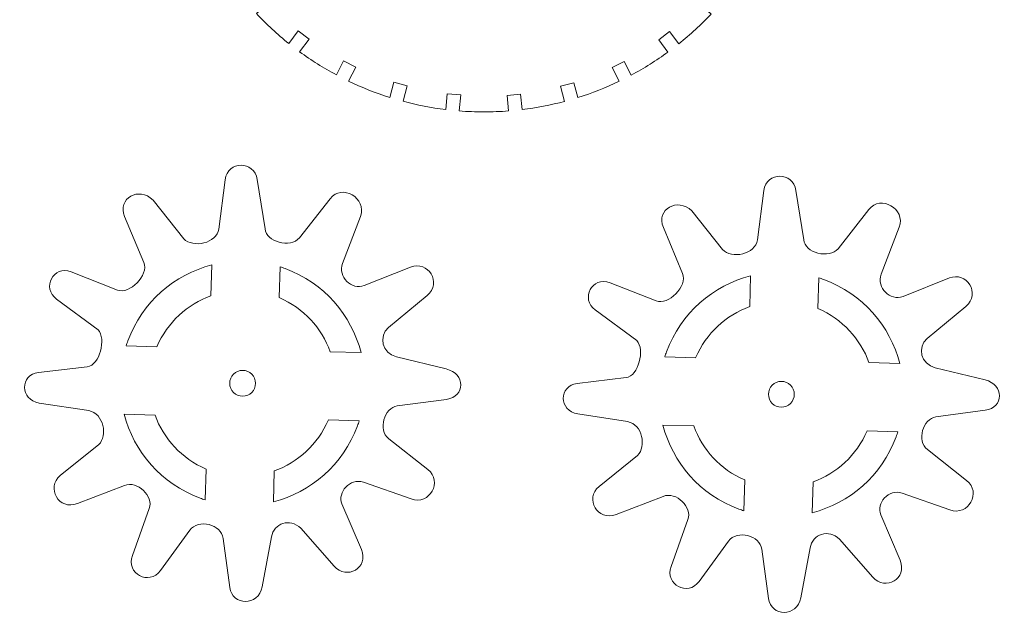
# Model space of a CAD drawing. Header units: centimetres. Extents: x -22.6 to 22.5, y -21.3 to 21.3.
# Tile 13 of 41: x -22.6 to -14.9, y 4 to 8.6. Entities that reach past the tile are written whole.
import ezdxf

# ---------------------------------------------------------------- set-up
doc = ezdxf.new("R2010")
doc.units = ezdxf.units.CM
doc.header["$MEASUREMENT"] = 0
doc.layers.add('layer 1', color=7, linetype='Continuous')

msp = doc.modelspace()

# ---------------------------------------------------------------- linework, layer by layer
at = {"layer": 'layer 1', "color": 250, "lineweight": 9}
for points, knots in [([(-18.96381, 12.71424), (-18.90024, 12.71424), (-18.83723, 12.71181), (-18.77491, 12.70695), (-18.77491, 12.70695), (-18.77491, 12.70695), (-18.78626, 12.58729), (-18.78626, 12.58729), (-18.78626, 12.58729), (-18.78626, 12.58729), (-18.68132, 12.57736), (-18.68132, 12.57736), (-18.68132, 12.57736), (-18.68132, 12.57736), (-18.67003, 12.69645), (-18.67003, 12.69645), (-18.67003, 12.69645), (-18.55764, 12.68284), (-18.44764, 12.66153), (-18.34055, 12.63304), (-18.34055, 12.63304), (-18.34055, 12.63304), (-18.37156, 12.51606), (-18.37156, 12.51606), (-18.37156, 12.51606), (-18.37156, 12.51606), (-18.26967, 12.48906), (-18.26967, 12.48906), (-18.26967, 12.48906), (-18.26967, 12.48906), (-18.23929, 12.60369), (-18.23929, 12.60369), (-18.23929, 12.60369), (-18.1291, 12.56915), (-18.02234, 12.52692), (-17.91959, 12.47765), (-17.91959, 12.47765), (-17.91959, 12.47765), (-17.97397, 12.37151), (-17.97397, 12.37151), (-17.97397, 12.37151), (-17.97397, 12.37151), (-17.88017, 12.32345), (-17.88017, 12.32345), (-17.88017, 12.32345), (-17.88017, 12.32345), (-17.82557, 12.42998), (-17.82557, 12.42998), (-17.82557, 12.42998), (-17.72643, 12.37702), (-17.63146, 12.31732), (-17.54116, 12.25156), (-17.54116, 12.25156), (-17.54116, 12.25156), (-17.6132, 12.15552), (-17.6132, 12.15552), (-17.6132, 12.15552), (-17.6132, 12.15552), (-17.52887, 12.09228), (-17.52887, 12.09228), (-17.52887, 12.09228), (-17.52887, 12.09228), (-17.45728, 12.18772), (-17.45728, 12.18772), (-17.45728, 12.18772), (-17.36846, 12.11696), (-17.28477, 12.04005), (-17.20679, 11.95768), (-17.20679, 11.95768), (-17.20679, 11.95768), (-17.2951, 11.87873), (-17.2951, 11.87873), (-17.2951, 11.87873), (-17.2951, 11.87873), (-17.22485, 11.80016), (-17.22485, 11.80016), (-17.22485, 11.80016), (-17.22485, 11.80016), (-17.13599, 11.8796), (-17.13599, 11.8796), (-17.13599, 11.8796), (-17.06162, 11.79392), (-16.99318, 11.70296), (-16.93129, 11.60735), (-16.93129, 11.60735), (-16.93129, 11.60735), (-17.03375, 11.54373), (-17.03375, 11.54373), (-17.03375, 11.54373), (-17.03375, 11.54373), (-16.97816, 11.45419), (-16.97816, 11.45419), (-16.97816, 11.45419), (-16.97816, 11.45419), (-16.87595, 11.51764), (-16.87595, 11.51764), (-16.87595, 11.51764), (-16.81888, 11.42044), (-16.76841, 11.31891), (-16.72515, 11.21365), (-16.72515, 11.21365), (-16.72515, 11.21365), (-16.83658, 11.16978), (-16.83658, 11.16978), (-16.83658, 11.16978), (-16.83658, 11.16978), (-16.79797, 11.0717), (-16.79797, 11.0717), (-16.79797, 11.0717), (-16.79797, 11.0717), (-16.68724, 11.1153), (-16.68724, 11.1153), (-16.68724, 11.1153), (-16.64945, 11.01051), (-16.61869, 10.90234), (-16.59553, 10.79139), (-16.59553, 10.79139), (-16.59553, 10.79139), (-16.7137, 10.7703), (-16.7137, 10.7703), (-16.7137, 10.7703), (-16.7137, 10.7703), (-16.69518, 10.66653), (-16.69518, 10.66653), (-16.69518, 10.66653), (-16.69518, 10.66653), (-16.57627, 10.68776), (-16.57627, 10.68776), (-16.57627, 10.68776), (-16.55793, 10.57548), (-16.54731, 10.46057), (-16.54499, 10.34365), (-16.54499, 10.34365), (-16.54499, 10.34365), (-16.66568, 10.34346), (-16.66568, 10.34346), (-16.66568, 10.34346), (-16.66568, 10.34346), (-16.66552, 10.23806), (-16.66552, 10.23806), (-16.66552, 10.23806), (-16.66552, 10.23806), (-16.54523, 10.23825), (-16.54523, 10.23825), (-16.54523, 10.23825), (-16.54787, 10.12399), (-16.55843, 10.01169), (-16.57638, 9.90189), (-16.57638, 9.90189), (-16.57638, 9.90189), (-16.69462, 9.923), (-16.69462, 9.923), (-16.69462, 9.923), (-16.69462, 9.923), (-16.71314, 9.81923), (-16.71314, 9.81923), (-16.71314, 9.81923), (-16.71314, 9.81923), (-16.59565, 9.79826), (-16.59565, 9.79826), (-16.59565, 9.79826), (-16.61881, 9.68736), (-16.64957, 9.57924), (-16.68736, 9.47449), (-16.68736, 9.47449), (-16.68736, 9.47449), (-16.79741, 9.51783), (-16.79741, 9.51783), (-16.79741, 9.51783), (-16.79741, 9.51783), (-16.83602, 9.41975), (-16.83602, 9.41975), (-16.83602, 9.41975), (-16.83602, 9.41975), (-16.72529, 9.37615), (-16.72529, 9.37615), (-16.72529, 9.37615), (-16.76854, 9.27094), (-16.81899, 9.16945), (-16.87603, 9.07229), (-16.87603, 9.07229), (-16.87603, 9.07229), (-16.9776, 9.13534), (-16.9776, 9.13534), (-16.9776, 9.13534), (-16.9776, 9.13534), (-17.0332, 9.04579), (-17.0332, 9.04579), (-17.0332, 9.04579), (-17.0332, 9.04579), (-16.93136, 8.98257), (-16.93136, 8.98257), (-16.93136, 8.98257), (-16.9932, 8.88699), (-17.06162, 8.79605), (-17.13595, 8.7104), (-17.13595, 8.7104), (-17.13595, 8.7104), (-17.22429, 8.78937), (-17.22429, 8.78937), (-17.22429, 8.78937), (-17.22429, 8.78937), (-17.29454, 8.71079), (-17.29454, 8.71079), (-17.29454, 8.71079), (-17.29454, 8.71079), (-17.20675, 8.63231), (-17.20675, 8.63231), (-17.20675, 8.63231), (-17.2847, 8.54997), (-17.36834, 8.47308), (-17.45711, 8.40233), (-17.45711, 8.40233), (-17.45711, 8.40233), (-17.52832, 8.49725), (-17.52832, 8.49725), (-17.52832, 8.49725), (-17.52832, 8.49725), (-17.61264, 8.43401), (-17.61264, 8.43401), (-17.61264, 8.43401), (-17.61264, 8.43401), (-17.54096, 8.33846), (-17.54096, 8.33846), (-17.54096, 8.33846), (-17.63122, 8.27271), (-17.72617, 8.21299), (-17.82526, 8.16003), (-17.82526, 8.16003), (-17.82526, 8.16003), (-17.87961, 8.26608), (-17.87961, 8.26608), (-17.87961, 8.26608), (-17.87961, 8.26608), (-17.97341, 8.21802), (-17.97341, 8.21802), (-17.97341, 8.21802), (-17.97341, 8.21802), (-17.91928, 8.11237), (-17.91928, 8.11237), (-17.91928, 8.11237), (-18.02198, 8.0631), (-18.1287, 8.02083), (-18.23884, 7.98628), (-18.23884, 7.98628), (-18.23884, 7.98628), (-18.26911, 8.10047), (-18.26911, 8.10047), (-18.26911, 8.10047), (-18.26911, 8.10047), (-18.371, 8.07347), (-18.371, 8.07347), (-18.371, 8.07347), (-18.371, 8.07347), (-18.34012, 7.95696), (-18.34012, 7.95696), (-18.34012, 7.95696), (-18.44719, 7.92848), (-18.55715, 7.9071), (-18.66951, 7.89347), (-18.66951, 7.89347), (-18.66951, 7.89347), (-18.68076, 8.01217), (-18.68076, 8.01217), (-18.68076, 8.01217), (-18.68076, 8.01217), (-18.7857, 8.00224), (-18.7857, 8.00224), (-18.7857, 8.00224), (-18.7857, 8.00224), (-18.77441, 7.88303), (-18.77441, 7.88303), (-18.77441, 7.88303), (-18.8369, 7.87816), (-18.90006, 7.87565), (-18.96381, 7.87565), (-18.96381, 7.87565), (-19.02824, 7.87565), (-19.09206, 7.87819), (-19.15521, 7.88316), (-19.15521, 7.88316), (-19.15521, 7.88316), (-19.14353, 8.00645), (-19.14353, 8.00645), (-19.14353, 8.00645), (-19.14353, 8.00645), (-19.24847, 8.01639), (-19.24847, 8.01639), (-19.24847, 8.01639), (-19.24847, 8.01639), (-19.26009, 7.89372), (-19.26009, 7.89372), (-19.26009, 7.89372), (-19.37264, 7.90751), (-19.4828, 7.92899), (-19.59004, 7.95767), (-19.59004, 7.95767), (-19.59004, 7.95767), (-19.55823, 8.07769), (-19.55823, 8.07769), (-19.55823, 8.07769), (-19.55823, 8.07769), (-19.66012, 8.10469), (-19.66012, 8.10469), (-19.66012, 8.10469), (-19.66012, 8.10469), (-19.69129, 7.98704), (-19.69129, 7.98704), (-19.69129, 7.98704), (-19.80163, 8.02177), (-19.90858, 8.06414), (-20.01145, 8.11365), (-20.01145, 8.11365), (-20.01145, 8.11365), (-19.95582, 8.22223), (-19.95582, 8.22223), (-19.95582, 8.22223), (-19.95582, 8.22223), (-20.04962, 8.2703), (-20.04962, 8.2703), (-20.04962, 8.2703), (-20.04962, 8.2703), (-20.10536, 8.16152), (-20.10536, 8.16152), (-20.10536, 8.16152), (-20.20451, 8.2147), (-20.29953, 8.27461), (-20.38981, 8.3406), (-20.38981, 8.3406), (-20.38981, 8.3406), (-20.31659, 8.43822), (-20.31659, 8.43822), (-20.31659, 8.43822), (-20.31659, 8.43822), (-20.40092, 8.50147), (-20.40092, 8.50147), (-20.40092, 8.50147), (-20.40092, 8.50147), (-20.47356, 8.40462), (-20.47356, 8.40462), (-20.47356, 8.40462), (-20.56231, 8.4756), (-20.646, 8.55267), (-20.72389, 8.63526), (-20.72389, 8.63526), (-20.72389, 8.63526), (-20.63469, 8.71501), (-20.63469, 8.71501), (-20.63469, 8.71501), (-20.63469, 8.71501), (-20.70494, 8.79359), (-20.70494, 8.79359), (-20.70494, 8.79359), (-20.70494, 8.79359), (-20.79461, 8.71343), (-20.79461, 8.71343), (-20.79461, 8.71343), (-20.86884, 8.79928), (-20.93712, 8.89042), (-20.99883, 8.9862), (-20.99883, 8.9862), (-20.99883, 8.9862), (-20.89604, 9.05001), (-20.89604, 9.05001), (-20.89604, 9.05001), (-20.89604, 9.05001), (-20.95163, 9.13956), (-20.95163, 9.13956), (-20.95163, 9.13956), (-20.95163, 9.13956), (-21.05391, 9.07607), (-21.05391, 9.07607), (-21.05391, 9.07607), (-21.11076, 9.17337), (-21.161, 9.27499), (-21.20405, 9.38033), (-21.20405, 9.38033), (-21.20405, 9.38033), (-21.09321, 9.42397), (-21.09321, 9.42397), (-21.09321, 9.42397), (-21.09321, 9.42397), (-21.13182, 9.52204), (-21.13182, 9.52204), (-21.13182, 9.52204), (-21.13182, 9.52204), (-21.24181, 9.47874), (-21.24181, 9.47874), (-21.24181, 9.47874), (-21.27935, 9.58354), (-21.30998, 9.69166), (-21.33291, 9.80259), (-21.33291, 9.80259), (-21.33291, 9.80259), (-21.21609, 9.82345), (-21.21609, 9.82345), (-21.21609, 9.82345), (-21.21609, 9.82345), (-21.23461, 9.92721), (-21.23461, 9.92721), (-21.23461, 9.92721), (-21.23461, 9.92721), (-21.35188, 9.90628), (-21.35188, 9.90628), (-21.35188, 9.90628), (-21.36961, 10.01604), (-21.37998, 10.12828), (-21.38244, 10.24246), (-21.38244, 10.24246), (-21.38244, 10.24246), (-21.26371, 10.24228), (-21.26371, 10.24228), (-21.26371, 10.24228), (-21.26371, 10.24228), (-21.26355, 10.34768), (-21.26355, 10.34768), (-21.26355, 10.34768), (-21.26355, 10.34768), (-21.38244, 10.34786), (-21.38244, 10.34786), (-21.38244, 10.34786), (-21.37993, 10.46467), (-21.36906, 10.57939), (-21.35056, 10.69155), (-21.35056, 10.69155), (-21.35056, 10.69155), (-21.23405, 10.67075), (-21.23405, 10.67075), (-21.23405, 10.67075), (-21.23405, 10.67075), (-21.21553, 10.77452), (-21.21553, 10.77452), (-21.21553, 10.77452), (-21.21553, 10.77452), (-21.3312, 10.79516), (-21.3312, 10.79516), (-21.3312, 10.79516), (-21.30792, 10.90588), (-21.27709, 11.01385), (-21.23924, 11.11844), (-21.23924, 11.11844), (-21.23924, 11.11844), (-21.13126, 11.07592), (-21.13126, 11.07592), (-21.13126, 11.07592), (-21.13126, 11.07592), (-21.09265, 11.17399), (-21.09265, 11.17399), (-21.09265, 11.17399), (-21.09265, 11.17399), (-21.20114, 11.2167), (-21.20114, 11.2167), (-21.20114, 11.2167), (-21.15782, 11.32172), (-21.10732, 11.42301), (-21.05026, 11.51998), (-21.05026, 11.51998), (-21.05026, 11.51998), (-20.95107, 11.4584), (-20.95107, 11.4584), (-20.95107, 11.4584), (-20.95107, 11.4584), (-20.89548, 11.54795), (-20.89548, 11.54795), (-20.89548, 11.54795), (-20.89548, 11.54795), (-20.99489, 11.60966), (-20.99489, 11.60966), (-20.99489, 11.60966), (-20.93305, 11.70502), (-20.86469, 11.7958), (-20.79041, 11.88128), (-20.79041, 11.88128), (-20.79041, 11.88128), (-20.70438, 11.80437), (-20.70438, 11.80437), (-20.70438, 11.80437), (-20.70438, 11.80437), (-20.63413, 11.88295), (-20.63413, 11.88295), (-20.63413, 11.88295), (-20.63413, 11.88295), (-20.71953, 11.95931), (-20.71953, 11.95931), (-20.71953, 11.95931), (-20.64167, 12.04142), (-20.55807, 12.11803), (-20.46944, 12.18858), (-20.46944, 12.18858), (-20.46944, 12.18858), (-20.40036, 12.0965), (-20.40036, 12.0965), (-20.40036, 12.0965), (-20.40036, 12.0965), (-20.31604, 12.15974), (-20.31604, 12.15974), (-20.31604, 12.15974), (-20.31604, 12.15974), (-20.38554, 12.2524), (-20.38554, 12.2524), (-20.38554, 12.2524), (-20.29542, 12.31797), (-20.20059, 12.37748), (-20.10167, 12.43033), (-20.10167, 12.43033), (-20.10167, 12.43033), (-20.04906, 12.32766), (-20.04906, 12.32766), (-20.04906, 12.32766), (-20.04906, 12.32766), (-19.95526, 12.37573), (-19.95526, 12.37573), (-19.95526, 12.37573), (-19.95526, 12.37573), (-20.00766, 12.47801), (-20.00766, 12.47801), (-20.00766, 12.47801), (-19.90518, 12.52711), (-19.79868, 12.56922), (-19.68882, 12.60366), (-19.68882, 12.60366), (-19.68882, 12.60366), (-19.65956, 12.49327), (-19.65956, 12.49327), (-19.65956, 12.49327), (-19.65956, 12.49327), (-19.55767, 12.52027), (-19.55767, 12.52027), (-19.55767, 12.52027), (-19.55767, 12.52027), (-19.58753, 12.6329), (-19.58753, 12.6329), (-19.58753, 12.6329), (-19.48066, 12.66132), (-19.37094, 12.68268), (-19.25879, 12.69631), (-19.25879, 12.69631), (-19.25879, 12.69631), (-19.24791, 12.58157), (-19.24791, 12.58157), (-19.24791, 12.58157), (-19.24791, 12.58157), (-19.14298, 12.59151), (-19.14298, 12.59151), (-19.14298, 12.59151), (-19.14298, 12.59151), (-19.15391, 12.70685), (-19.15391, 12.70685), (-19.15391, 12.70685), (-19.09118, 12.71177), (-19.0278, 12.71424), (-18.96381, 12.71424)], [0, 0, 0, 0, 0.0071942, 0.0071942, 0.0071942, 0.0071942, 0.0143885, 0.0143885, 0.0143885, 0.0143885, 0.0215827, 0.0215827, 0.0215827, 0.0215827, 0.028777, 0.028777, 0.028777, 0.028777, 0.0359712, 0.0359712, 0.0359712, 0.0359712, 0.0431655, 0.0431655, 0.0431655, 0.0431655, 0.0503597, 0.0503597, 0.0503597, 0.0503597, 0.057554, 0.057554, 0.057554, 0.057554, 0.0647482, 0.0647482, 0.0647482, 0.0647482, 0.0719424, 0.0719424, 0.0719424, 0.0719424, 0.0791367, 0.0791367, 0.0791367, 0.0791367, 0.0863309, 0.0863309, 0.0863309, 0.0863309, 0.0935252, 0.0935252, 0.0935252, 0.0935252, 0.1007194, 0.1007194, 0.1007194, 0.1007194, 0.1079137, 0.1079137, 0.1079137, 0.1079137, 0.1151079, 0.1151079, 0.1151079, 0.1151079, 0.1223022, 0.1223022, 0.1223022, 0.1223022, 0.1294964, 0.1294964, 0.1294964, 0.1294964, 0.1366906, 0.1366906, 0.1366906, 0.1366906, 0.1438849, 0.1438849, 0.1438849, 0.1438849, 0.1510791, 0.1510791, 0.1510791, 0.1510791, 0.1582734, 0.1582734, 0.1582734, 0.1582734, 0.1654676, 0.1654676, 0.1654676, 0.1654676, 0.1726619, 0.1726619, 0.1726619, 0.1726619, 0.1798561, 0.1798561, 0.1798561, 0.1798561, 0.1870504, 0.1870504, 0.1870504, 0.1870504, 0.1942446, 0.1942446, 0.1942446, 0.1942446, 0.2014388, 0.2014388, 0.2014388, 0.2014388, 0.2086331, 0.2086331, 0.2086331, 0.2086331, 0.2158273, 0.2158273, 0.2158273, 0.2158273, 0.2230216, 0.2230216, 0.2230216, 0.2230216, 0.2302158, 0.2302158, 0.2302158, 0.2302158, 0.2374101, 0.2374101, 0.2374101, 0.2374101, 0.2446043, 0.2446043, 0.2446043, 0.2446043, 0.2517986, 0.2517986, 0.2517986, 0.2517986, 0.2589928, 0.2589928, 0.2589928, 0.2589928, 0.2661871, 0.2661871, 0.2661871, 0.2661871, 0.2733813, 0.2733813, 0.2733813, 0.2733813, 0.2805755, 0.2805755, 0.2805755, 0.2805755, 0.2877698, 0.2877698, 0.2877698, 0.2877698, 0.294964, 0.294964, 0.294964, 0.294964, 0.3021583, 0.3021583, 0.3021583, 0.3021583, 0.3093525, 0.3093525, 0.3093525, 0.3093525, 0.3165468, 0.3165468, 0.3165468, 0.3165468, 0.323741, 0.323741, 0.323741, 0.323741, 0.3309353, 0.3309353, 0.3309353, 0.3309353, 0.3381295, 0.3381295, 0.3381295, 0.3381295, 0.3453237, 0.3453237, 0.3453237, 0.3453237, 0.352518, 0.352518, 0.352518, 0.352518, 0.3597122, 0.3597122, 0.3597122, 0.3597122, 0.3669065, 0.3669065, 0.3669065, 0.3669065, 0.3741007, 0.3741007, 0.3741007, 0.3741007, 0.381295, 0.381295, 0.381295, 0.381295, 0.3884892, 0.3884892, 0.3884892, 0.3884892, 0.3956835, 0.3956835, 0.3956835, 0.3956835, 0.4028777, 0.4028777, 0.4028777, 0.4028777, 0.4100719, 0.4100719, 0.4100719, 0.4100719, 0.4172662, 0.4172662, 0.4172662, 0.4172662, 0.4244604, 0.4244604, 0.4244604, 0.4244604, 0.4316547, 0.4316547, 0.4316547, 0.4316547, 0.4388489, 0.4388489, 0.4388489, 0.4388489, 0.4460432, 0.4460432, 0.4460432, 0.4460432, 0.4532374, 0.4532374, 0.4532374, 0.4532374, 0.4604317, 0.4604317, 0.4604317, 0.4604317, 0.4676259, 0.4676259, 0.4676259, 0.4676259, 0.4748201, 0.4748201, 0.4748201, 0.4748201, 0.4820144, 0.4820144, 0.4820144, 0.4820144, 0.4892086, 0.4892086, 0.4892086, 0.4892086, 0.4964029, 0.4964029, 0.4964029, 0.4964029, 0.5035971, 0.5035971, 0.5035971, 0.5035971, 0.5107914, 0.5107914, 0.5107914, 0.5107914, 0.5179856, 0.5179856, 0.5179856, 0.5179856, 0.5251799, 0.5251799, 0.5251799, 0.5251799, 0.5323741, 0.5323741, 0.5323741, 0.5323741, 0.5395683, 0.5395683, 0.5395683, 0.5395683, 0.5467626, 0.5467626, 0.5467626, 0.5467626, 0.5539568, 0.5539568, 0.5539568, 0.5539568, 0.5611511, 0.5611511, 0.5611511, 0.5611511, 0.5683453, 0.5683453, 0.5683453, 0.5683453, 0.5755396, 0.5755396, 0.5755396, 0.5755396, 0.5827338, 0.5827338, 0.5827338, 0.5827338, 0.5899281, 0.5899281, 0.5899281, 0.5899281, 0.5971223, 0.5971223, 0.5971223, 0.5971223, 0.6043165, 0.6043165, 0.6043165, 0.6043165, 0.6115108, 0.6115108, 0.6115108, 0.6115108, 0.618705, 0.618705, 0.618705, 0.618705, 0.6258993, 0.6258993, 0.6258993, 0.6258993, 0.6330935, 0.6330935, 0.6330935, 0.6330935, 0.6402878, 0.6402878, 0.6402878, 0.6402878, 0.647482, 0.647482, 0.647482, 0.647482, 0.6546763, 0.6546763, 0.6546763, 0.6546763, 0.6618705, 0.6618705, 0.6618705, 0.6618705, 0.6690647, 0.6690647, 0.6690647, 0.6690647, 0.676259, 0.676259, 0.676259, 0.676259, 0.6834532, 0.6834532, 0.6834532, 0.6834532, 0.6906475, 0.6906475, 0.6906475, 0.6906475, 0.6978417, 0.6978417, 0.6978417, 0.6978417, 0.705036, 0.705036, 0.705036, 0.705036, 0.7122302, 0.7122302, 0.7122302, 0.7122302, 0.7194245, 0.7194245, 0.7194245, 0.7194245, 0.7266187, 0.7266187, 0.7266187, 0.7266187, 0.7338129, 0.7338129, 0.7338129, 0.7338129, 0.7410072, 0.7410072, 0.7410072, 0.7410072, 0.7482014, 0.7482014, 0.7482014, 0.7482014, 0.7553957, 0.7553957, 0.7553957, 0.7553957, 0.7625899, 0.7625899, 0.7625899, 0.7625899, 0.7697842, 0.7697842, 0.7697842, 0.7697842, 0.7769784, 0.7769784, 0.7769784, 0.7769784, 0.7841727, 0.7841727, 0.7841727, 0.7841727, 0.7913669, 0.7913669, 0.7913669, 0.7913669, 0.7985612, 0.7985612, 0.7985612, 0.7985612, 0.8057554, 0.8057554, 0.8057554, 0.8057554, 0.8129496, 0.8129496, 0.8129496, 0.8129496, 0.8201439, 0.8201439, 0.8201439, 0.8201439, 0.8273381, 0.8273381, 0.8273381, 0.8273381, 0.8345324, 0.8345324, 0.8345324, 0.8345324, 0.8417266, 0.8417266, 0.8417266, 0.8417266, 0.8489209, 0.8489209, 0.8489209, 0.8489209, 0.8561151, 0.8561151, 0.8561151, 0.8561151, 0.8633094, 0.8633094, 0.8633094, 0.8633094, 0.8705036, 0.8705036, 0.8705036, 0.8705036, 0.8776978, 0.8776978, 0.8776978, 0.8776978, 0.8848921, 0.8848921, 0.8848921, 0.8848921, 0.8920863, 0.8920863, 0.8920863, 0.8920863, 0.8992806, 0.8992806, 0.8992806, 0.8992806, 0.9064748, 0.9064748, 0.9064748, 0.9064748, 0.9136691, 0.9136691, 0.9136691, 0.9136691, 0.9208633, 0.9208633, 0.9208633, 0.9208633, 0.9280576, 0.9280576, 0.9280576, 0.9280576, 0.9352518, 0.9352518, 0.9352518, 0.9352518, 0.942446, 0.942446, 0.942446, 0.942446, 0.9496403, 0.9496403, 0.9496403, 0.9496403, 0.9568345, 0.9568345, 0.9568345, 0.9568345, 0.9640288, 0.9640288, 0.9640288, 0.9640288, 0.971223, 0.971223, 0.971223, 0.971223, 0.9784173, 0.9784173, 0.9784173, 0.9784173, 0.9856115, 0.9856115, 0.9856115, 0.9856115, 1, 1, 1, 1]), ([(-21.52333, 7.19415), (-21.52333, 7.19415), (-21.28574, 6.89486), (-21.28574, 6.89486), (-21.28574, 6.89486), (-21.21556, 6.81922), (-21.02979, 6.86011), (-21.01539, 6.96989), (-21.01539, 6.96989), (-21.01539, 6.96989), (-20.96537, 7.3509), (-20.96537, 7.3509), (-20.96537, 7.3509), (-20.94566, 7.50099), (-20.7412, 7.5), (-20.71756, 7.35267), (-20.71756, 7.35267), (-20.71756, 7.35267), (-20.6564, 6.97153), (-20.6564, 6.97153), (-20.6564, 6.97153), (-20.65106, 6.87017), (-20.46046, 6.82067), (-20.3914, 6.90123), (-20.3914, 6.90123), (-20.3914, 6.90123), (-20.15413, 7.20428), (-20.15413, 7.20428), (-20.15413, 7.20428), (-20.06398, 7.32291), (-19.86526, 7.20963), (-19.91931, 7.06754), (-19.91931, 7.06754), (-19.91931, 7.06754), (-20.05742, 6.70444), (-20.05742, 6.70444), (-20.05742, 6.70444), (-20.09674, 6.60108), (-19.98959, 6.49349), (-19.88935, 6.53329), (-19.88935, 6.53329), (-19.88935, 6.53329), (-19.53114, 6.67552), (-19.53114, 6.67552), (-19.53114, 6.67552), (-19.39762, 6.72855), (-19.28427, 6.55491), (-19.40415, 6.45548), (-19.40415, 6.45548), (-19.40415, 6.45548), (-19.70261, 6.20794), (-19.70261, 6.20794), (-19.70261, 6.20794), (-19.78273, 6.14151), (-19.75169, 6.00799), (-19.64009, 5.98099), (-19.64009, 5.98099), (-19.64009, 5.98099), (-19.25552, 5.88789), (-19.25552, 5.88789), (-19.25552, 5.88789), (-19.10684, 5.85188), (-19.10621, 5.67246), (-19.25483, 5.65249), (-19.25483, 5.65249), (-19.25483, 5.65249), (-19.63525, 5.60137), (-19.63525, 5.60137), (-19.63525, 5.60137), (-19.73458, 5.58802), (-19.78719, 5.41592), (-19.70109, 5.34833), (-19.70109, 5.34833), (-19.70109, 5.34833), (-19.39759, 5.10998), (-19.39759, 5.10998), (-19.39759, 5.10998), (-19.28077, 5.01911), (-19.38266, 4.83143), (-19.52721, 4.88206), (-19.52721, 4.88206), (-19.52721, 4.88206), (-19.89558, 5.01107), (-19.89558, 5.01107), (-19.89558, 5.01107), (-20.00285, 5.04864), (-20.09935, 4.93151), (-20.06215, 4.84406), (-20.06215, 4.84406), (-20.06215, 4.84406), (-19.91251, 4.49248), (-19.91251, 4.49248), (-19.91251, 4.49248), (-19.8515, 4.34915), (-20.02625, 4.25225), (-20.12322, 4.36244), (-20.12322, 4.36244), (-20.12322, 4.36244), (-20.38087, 4.65518), (-20.38087, 4.65518), (-20.38087, 4.65518), (-20.46406, 4.73937), (-20.59012, 4.6935), (-20.60794, 4.58887), (-20.60794, 4.58887), (-20.60794, 4.58887), (-20.67956, 4.20283), (-20.67956, 4.20283), (-20.67956, 4.20283), (-20.70763, 4.05156), (-20.91117, 4.05392), (-20.93047, 4.19805), (-20.93047, 4.19805), (-20.93047, 4.19805), (-20.98131, 4.57752), (-20.98131, 4.57752), (-20.98131, 4.57752), (-20.99574, 4.68511), (-21.17224, 4.73208), (-21.23969, 4.63976), (-21.23969, 4.63976), (-21.23969, 4.63976), (-21.46639, 4.32947), (-21.46639, 4.32947), (-21.46639, 4.32947), (-21.55433, 4.20909), (-21.73439, 4.30393), (-21.68335, 4.44544), (-21.68335, 4.44544), (-21.68335, 4.44544), (-21.5527, 4.80764), (-21.5527, 4.80764), (-21.5527, 4.80764), (-21.51843, 4.90266), (-21.64145, 5.02659), (-21.74491, 4.98665), (-21.74491, 4.98665), (-21.74491, 4.98665), (-22.10844, 4.8463), (-22.10844, 4.8463), (-22.10844, 4.8463), (-22.25358, 4.79027), (-22.35344, 4.97172), (-22.24054, 5.06271), (-22.24054, 5.06271), (-22.24054, 5.06271), (-21.94195, 5.30334), (-21.94195, 5.30334), (-21.94195, 5.30334), (-21.87364, 5.37113), (-21.90344, 5.54202), (-22.01999, 5.56536), (-22.01999, 5.56536), (-22.01999, 5.56536), (-22.40379, 5.62437), (-22.40379, 5.62437), (-22.40379, 5.62437), (-22.55372, 5.64743), (-22.55476, 5.84319), (-22.40892, 5.86041), (-22.40892, 5.86041), (-22.40892, 5.86041), (-22.03174, 5.90497), (-22.03174, 5.90497), (-22.03174, 5.90497), (-21.93621, 5.91624), (-21.88266, 6.12176), (-21.94887, 6.19099), (-21.94887, 6.19099), (-21.94887, 6.19099), (-22.26998, 6.42824), (-22.26998, 6.42824), (-22.26998, 6.42824), (-22.38593, 6.5139), (-22.29614, 6.69283), (-22.15555, 6.63776), (-22.15555, 6.63776), (-22.15555, 6.63776), (-21.79917, 6.49812), (-21.79917, 6.49812), (-21.79917, 6.49812), (-21.70476, 6.46112), (-21.55371, 6.61227), (-21.59504, 6.71144), (-21.59504, 6.71144), (-21.59504, 6.71144), (-21.74297, 7.06646), (-21.74297, 7.06646), (-21.74297, 7.06646), (-21.80135, 7.20654), (-21.63381, 7.30195), (-21.52333, 7.19415)], [0, 0, 0, 0, 0.0204082, 0.0204082, 0.0204082, 0.0204082, 0.0408163, 0.0408163, 0.0408163, 0.0408163, 0.0612245, 0.0612245, 0.0612245, 0.0612245, 0.0816327, 0.0816327, 0.0816327, 0.0816327, 0.1020408, 0.1020408, 0.1020408, 0.1020408, 0.122449, 0.122449, 0.122449, 0.122449, 0.1428571, 0.1428571, 0.1428571, 0.1428571, 0.1632653, 0.1632653, 0.1632653, 0.1632653, 0.1836735, 0.1836735, 0.1836735, 0.1836735, 0.2040816, 0.2040816, 0.2040816, 0.2040816, 0.2244898, 0.2244898, 0.2244898, 0.2244898, 0.244898, 0.244898, 0.244898, 0.244898, 0.2653061, 0.2653061, 0.2653061, 0.2653061, 0.2857143, 0.2857143, 0.2857143, 0.2857143, 0.3061224, 0.3061224, 0.3061224, 0.3061224, 0.3265306, 0.3265306, 0.3265306, 0.3265306, 0.3469388, 0.3469388, 0.3469388, 0.3469388, 0.3673469, 0.3673469, 0.3673469, 0.3673469, 0.3877551, 0.3877551, 0.3877551, 0.3877551, 0.4081633, 0.4081633, 0.4081633, 0.4081633, 0.4285714, 0.4285714, 0.4285714, 0.4285714, 0.4489796, 0.4489796, 0.4489796, 0.4489796, 0.4693878, 0.4693878, 0.4693878, 0.4693878, 0.4897959, 0.4897959, 0.4897959, 0.4897959, 0.5102041, 0.5102041, 0.5102041, 0.5102041, 0.5306122, 0.5306122, 0.5306122, 0.5306122, 0.5510204, 0.5510204, 0.5510204, 0.5510204, 0.5714286, 0.5714286, 0.5714286, 0.5714286, 0.5918367, 0.5918367, 0.5918367, 0.5918367, 0.6122449, 0.6122449, 0.6122449, 0.6122449, 0.6326531, 0.6326531, 0.6326531, 0.6326531, 0.6530612, 0.6530612, 0.6530612, 0.6530612, 0.6734694, 0.6734694, 0.6734694, 0.6734694, 0.6938776, 0.6938776, 0.6938776, 0.6938776, 0.7142857, 0.7142857, 0.7142857, 0.7142857, 0.7346939, 0.7346939, 0.7346939, 0.7346939, 0.755102, 0.755102, 0.755102, 0.755102, 0.7755102, 0.7755102, 0.7755102, 0.7755102, 0.7959184, 0.7959184, 0.7959184, 0.7959184, 0.8163265, 0.8163265, 0.8163265, 0.8163265, 0.8367347, 0.8367347, 0.8367347, 0.8367347, 0.8571429, 0.8571429, 0.8571429, 0.8571429, 0.877551, 0.877551, 0.877551, 0.877551, 0.8979592, 0.8979592, 0.8979592, 0.8979592, 0.9183673, 0.9183673, 0.9183673, 0.9183673, 0.9387755, 0.9387755, 0.9387755, 0.9387755, 0.9591837, 0.9591837, 0.9591837, 0.9591837, 1, 1, 1, 1]), ([(-17.35688, 7.1097), (-17.35688, 7.1097), (-17.11929, 6.8104), (-17.11929, 6.8104), (-17.11929, 6.8104), (-17.0491, 6.73477), (-16.86334, 6.77565), (-16.84893, 6.88544), (-16.84893, 6.88544), (-16.84893, 6.88544), (-16.79891, 7.26644), (-16.79891, 7.26644), (-16.79891, 7.26644), (-16.77921, 7.41653), (-16.57475, 7.41555), (-16.55111, 7.26821), (-16.55111, 7.26821), (-16.55111, 7.26821), (-16.48995, 6.88708), (-16.48995, 6.88708), (-16.48995, 6.88708), (-16.48461, 6.78571), (-16.294, 6.73622), (-16.22495, 6.81677), (-16.22495, 6.81677), (-16.22495, 6.81677), (-15.98768, 7.11983), (-15.98768, 7.11983), (-15.98768, 7.11983), (-15.89752, 7.23845), (-15.69881, 7.12517), (-15.75286, 6.98308), (-15.75286, 6.98308), (-15.75286, 6.98308), (-15.89097, 6.61998), (-15.89097, 6.61998), (-15.89097, 6.61998), (-15.93029, 6.51662), (-15.82313, 6.40903), (-15.7229, 6.44883), (-15.7229, 6.44883), (-15.7229, 6.44883), (-15.36469, 6.59107), (-15.36469, 6.59107), (-15.36469, 6.59107), (-15.23117, 6.64409), (-15.11782, 6.47046), (-15.2377, 6.37103), (-15.2377, 6.37103), (-15.2377, 6.37103), (-15.53616, 6.12349), (-15.53616, 6.12349), (-15.53616, 6.12349), (-15.61628, 6.05705), (-15.58524, 5.92354), (-15.47364, 5.89653), (-15.47364, 5.89653), (-15.47364, 5.89653), (-15.08907, 5.80343), (-15.08907, 5.80343), (-15.08907, 5.80343), (-14.94039, 5.76743), (-14.93976, 5.588), (-15.08837, 5.56804), (-15.08837, 5.56804), (-15.08837, 5.56804), (-15.46879, 5.51691), (-15.46879, 5.51691), (-15.46879, 5.51691), (-15.56813, 5.50357), (-15.62074, 5.33147), (-15.53464, 5.26387), (-15.53464, 5.26387), (-15.53464, 5.26387), (-15.23114, 5.02552), (-15.23114, 5.02552), (-15.23114, 5.02552), (-15.11432, 4.93466), (-15.21621, 4.74698), (-15.36076, 4.7976), (-15.36076, 4.7976), (-15.36076, 4.7976), (-15.72913, 4.92662), (-15.72913, 4.92662), (-15.72913, 4.92662), (-15.8364, 4.96419), (-15.9329, 4.84706), (-15.89569, 4.75961), (-15.89569, 4.75961), (-15.89569, 4.75961), (-15.74606, 4.40802), (-15.74606, 4.40802), (-15.74606, 4.40802), (-15.68505, 4.26469), (-15.8598, 4.1678), (-15.95677, 4.27799), (-15.95677, 4.27799), (-15.95677, 4.27799), (-16.21442, 4.57073), (-16.21442, 4.57073), (-16.21442, 4.57073), (-16.29761, 4.65492), (-16.42367, 4.60904), (-16.44149, 4.50442), (-16.44149, 4.50442), (-16.44149, 4.50442), (-16.51311, 4.11838), (-16.51311, 4.11838), (-16.51311, 4.11838), (-16.54118, 3.96711), (-16.74471, 3.96946), (-16.76402, 4.11359), (-16.76402, 4.11359), (-16.76402, 4.11359), (-16.81486, 4.49306), (-16.81486, 4.49306), (-16.81486, 4.49306), (-16.82929, 4.60066), (-17.00579, 4.64763), (-17.07324, 4.5553), (-17.07324, 4.5553), (-17.07324, 4.5553), (-17.29994, 4.24501), (-17.29994, 4.24501), (-17.29994, 4.24501), (-17.38788, 4.12464), (-17.56794, 4.21948), (-17.5169, 4.36098), (-17.5169, 4.36098), (-17.5169, 4.36098), (-17.38625, 4.72318), (-17.38625, 4.72318), (-17.38625, 4.72318), (-17.35198, 4.81821), (-17.475, 4.94214), (-17.57846, 4.90219), (-17.57846, 4.90219), (-17.57846, 4.90219), (-17.94199, 4.76185), (-17.94199, 4.76185), (-17.94199, 4.76185), (-18.08712, 4.70582), (-18.18699, 4.88727), (-18.07409, 4.97825), (-18.07409, 4.97825), (-18.07409, 4.97825), (-17.7755, 5.21889), (-17.7755, 5.21889), (-17.7755, 5.21889), (-17.70719, 5.28668), (-17.73699, 5.45757), (-17.85354, 5.4809), (-17.85354, 5.4809), (-17.85354, 5.4809), (-18.23734, 5.53992), (-18.23734, 5.53992), (-18.23734, 5.53992), (-18.38727, 5.56297), (-18.38831, 5.75874), (-18.24247, 5.77596), (-18.24247, 5.77596), (-18.24247, 5.77596), (-17.86529, 5.82051), (-17.86529, 5.82051), (-17.86529, 5.82051), (-17.76976, 5.83179), (-17.7162, 6.03731), (-17.78241, 6.10653), (-17.78241, 6.10653), (-17.78241, 6.10653), (-18.10353, 6.34378), (-18.10353, 6.34378), (-18.10353, 6.34378), (-18.21947, 6.42944), (-18.12968, 6.60838), (-17.98909, 6.55331), (-17.98909, 6.55331), (-17.98909, 6.55331), (-17.63272, 6.41366), (-17.63272, 6.41366), (-17.63272, 6.41366), (-17.5383, 6.37666), (-17.38726, 6.52782), (-17.42859, 6.62698), (-17.42859, 6.62698), (-17.42859, 6.62698), (-17.57652, 6.98201), (-17.57652, 6.98201), (-17.57652, 6.98201), (-17.63489, 7.12209), (-17.46736, 7.21749), (-17.35688, 7.1097)], [0, 0, 0, 0, 0.0204082, 0.0204082, 0.0204082, 0.0204082, 0.0408163, 0.0408163, 0.0408163, 0.0408163, 0.0612245, 0.0612245, 0.0612245, 0.0612245, 0.0816327, 0.0816327, 0.0816327, 0.0816327, 0.1020408, 0.1020408, 0.1020408, 0.1020408, 0.122449, 0.122449, 0.122449, 0.122449, 0.1428571, 0.1428571, 0.1428571, 0.1428571, 0.1632653, 0.1632653, 0.1632653, 0.1632653, 0.1836735, 0.1836735, 0.1836735, 0.1836735, 0.2040816, 0.2040816, 0.2040816, 0.2040816, 0.2244898, 0.2244898, 0.2244898, 0.2244898, 0.244898, 0.244898, 0.244898, 0.244898, 0.2653061, 0.2653061, 0.2653061, 0.2653061, 0.2857143, 0.2857143, 0.2857143, 0.2857143, 0.3061224, 0.3061224, 0.3061224, 0.3061224, 0.3265306, 0.3265306, 0.3265306, 0.3265306, 0.3469388, 0.3469388, 0.3469388, 0.3469388, 0.3673469, 0.3673469, 0.3673469, 0.3673469, 0.3877551, 0.3877551, 0.3877551, 0.3877551, 0.4081633, 0.4081633, 0.4081633, 0.4081633, 0.4285714, 0.4285714, 0.4285714, 0.4285714, 0.4489796, 0.4489796, 0.4489796, 0.4489796, 0.4693878, 0.4693878, 0.4693878, 0.4693878, 0.4897959, 0.4897959, 0.4897959, 0.4897959, 0.5102041, 0.5102041, 0.5102041, 0.5102041, 0.5306122, 0.5306122, 0.5306122, 0.5306122, 0.5510204, 0.5510204, 0.5510204, 0.5510204, 0.5714286, 0.5714286, 0.5714286, 0.5714286, 0.5918367, 0.5918367, 0.5918367, 0.5918367, 0.6122449, 0.6122449, 0.6122449, 0.6122449, 0.6326531, 0.6326531, 0.6326531, 0.6326531, 0.6530612, 0.6530612, 0.6530612, 0.6530612, 0.6734694, 0.6734694, 0.6734694, 0.6734694, 0.6938776, 0.6938776, 0.6938776, 0.6938776, 0.7142857, 0.7142857, 0.7142857, 0.7142857, 0.7346939, 0.7346939, 0.7346939, 0.7346939, 0.755102, 0.755102, 0.755102, 0.755102, 0.7755102, 0.7755102, 0.7755102, 0.7755102, 0.7959184, 0.7959184, 0.7959184, 0.7959184, 0.8163265, 0.8163265, 0.8163265, 0.8163265, 0.8367347, 0.8367347, 0.8367347, 0.8367347, 0.8571429, 0.8571429, 0.8571429, 0.8571429, 0.877551, 0.877551, 0.877551, 0.877551, 0.8979592, 0.8979592, 0.8979592, 0.8979592, 0.9183673, 0.9183673, 0.9183673, 0.9183673, 0.9387755, 0.9387755, 0.9387755, 0.9387755, 0.9591837, 0.9591837, 0.9591837, 0.9591837, 1, 1, 1, 1]), ([(-21.71845, 6.10495), (-21.60686, 6.40645), (-21.35795, 6.61717), (-21.0688, 6.6926), (-21.0688, 6.6926), (-21.0688, 6.6926), (-21.07554, 6.45402), (-21.07554, 6.45402), (-21.07554, 6.45402), (-21.25777, 6.38801), (-21.41242, 6.24934), (-21.4934, 6.05913), (-21.4934, 6.05913), (-21.4934, 6.05913), (-21.73192, 6.06589), (-21.73192, 6.06589), (-21.73192, 6.06589), (-21.72773, 6.07893), (-21.72328, 6.09195), (-21.71845, 6.10495)], [0, 0, 0, 0, 0.1666667, 0.1666667, 0.1666667, 0.1666667, 0.3333333, 0.3333333, 0.3333333, 0.3333333, 0.5, 0.5, 0.5, 0.5, 0.6666667, 0.6666667, 0.6666667, 0.6666667, 1, 1, 1, 1]), ([(-20.54096, 6.67764), (-20.52789, 6.67346), (-20.51486, 6.66899), (-20.50186, 6.66418), (-20.50186, 6.66418), (-20.20034, 6.55259), (-19.98964, 6.30365), (-19.91419, 6.01452), (-19.91419, 6.01452), (-19.91419, 6.01452), (-20.15281, 6.02125), (-20.15281, 6.02125), (-20.15281, 6.02125), (-20.2188, 6.20351), (-20.35745, 6.35811), (-20.54772, 6.43914), (-20.54772, 6.43914), (-20.54772, 6.43914), (-20.54096, 6.67764), (-20.54096, 6.67764)], [0, 0, 0, 0, 0.1666667, 0.1666667, 0.1666667, 0.1666667, 0.3333333, 0.3333333, 0.3333333, 0.3333333, 0.5, 0.5, 0.5, 0.5, 0.6666667, 0.6666667, 0.6666667, 0.6666667, 1, 1, 1, 1]), ([(-17.55199, 6.02049), (-17.44041, 6.32199), (-17.1915, 6.53272), (-16.90235, 6.60814), (-16.90235, 6.60814), (-16.90235, 6.60814), (-16.90909, 6.36956), (-16.90909, 6.36956), (-16.90909, 6.36956), (-17.09132, 6.30356), (-17.24597, 6.16489), (-17.32695, 5.97468), (-17.32695, 5.97468), (-17.32695, 5.97468), (-17.56546, 5.98144), (-17.56546, 5.98144), (-17.56546, 5.98144), (-17.56128, 5.99447), (-17.55683, 6.00749), (-17.55199, 6.02049)], [0, 0, 0, 0, 0.1666667, 0.1666667, 0.1666667, 0.1666667, 0.3333333, 0.3333333, 0.3333333, 0.3333333, 0.5, 0.5, 0.5, 0.5, 0.6666667, 0.6666667, 0.6666667, 0.6666667, 1, 1, 1, 1]), ([(-16.3745, 6.59318), (-16.36144, 6.589), (-16.34841, 6.58454), (-16.33541, 6.57973), (-16.33541, 6.57973), (-16.03389, 6.46814), (-15.82319, 6.21919), (-15.74774, 5.93007), (-15.74774, 5.93007), (-15.74774, 5.93007), (-15.98636, 5.93679), (-15.98636, 5.93679), (-15.98636, 5.93679), (-16.05235, 6.11905), (-16.19099, 6.27365), (-16.38127, 6.35468), (-16.38127, 6.35468), (-16.38127, 6.35468), (-16.3745, 6.59318), (-16.3745, 6.59318)], [0, 0, 0, 0, 0.1666667, 0.1666667, 0.1666667, 0.1666667, 0.3333333, 0.3333333, 0.3333333, 0.3333333, 0.5, 0.5, 0.5, 0.5, 0.6666667, 0.6666667, 0.6666667, 0.6666667, 1, 1, 1, 1]), ([(-20.83048, 5.87649), (-20.88571, 5.87649), (-20.93048, 5.83172), (-20.93048, 5.77649), (-20.93048, 5.77649), (-20.93048, 5.72127), (-20.88571, 5.67649), (-20.83048, 5.67649), (-20.83048, 5.67649), (-20.77526, 5.67649), (-20.73048, 5.72127), (-20.73048, 5.77649), (-20.73048, 5.77649), (-20.73048, 5.83172), (-20.77526, 5.87649), (-20.83048, 5.87649)], [0, 0, 0, 0, 0.2, 0.2, 0.2, 0.2, 0.4, 0.4, 0.4, 0.4, 0.6, 0.6, 0.6, 0.6, 1, 1, 1, 1]), ([(-16.66411, 5.79167), (-16.71934, 5.79167), (-16.76411, 5.7469), (-16.76411, 5.69167), (-16.76411, 5.69167), (-16.76411, 5.63645), (-16.71934, 5.59167), (-16.66411, 5.59167), (-16.66411, 5.59167), (-16.60889, 5.59167), (-16.56411, 5.63645), (-16.56411, 5.69167), (-16.56411, 5.69167), (-16.56411, 5.7469), (-16.60889, 5.79167), (-16.66411, 5.79167)], [0, 0, 0, 0, 0.2, 0.2, 0.2, 0.2, 0.4, 0.4, 0.4, 0.4, 0.6, 0.6, 0.6, 0.6, 1, 1, 1, 1]), ([(-21.12015, 4.8749), (-21.13318, 4.87909), (-21.14625, 4.88354), (-21.15923, 4.88831), (-21.15923, 4.88831), (-21.4607, 4.99994), (-21.67149, 5.24887), (-21.74689, 5.53798), (-21.74689, 5.53798), (-21.74689, 5.53798), (-21.50828, 5.53126), (-21.50828, 5.53126), (-21.50828, 5.53126), (-21.44229, 5.34904), (-21.30365, 5.19445), (-21.11344, 5.11343), (-21.11344, 5.11343), (-21.11344, 5.11343), (-21.12015, 4.8749), (-21.12015, 4.8749)], [0, 0, 0, 0, 0.1666667, 0.1666667, 0.1666667, 0.1666667, 0.3333333, 0.3333333, 0.3333333, 0.3333333, 0.5, 0.5, 0.5, 0.5, 0.6666667, 0.6666667, 0.6666667, 0.6666667, 1, 1, 1, 1]), ([(-19.92919, 5.48667), (-19.93334, 5.47364), (-19.93784, 5.46058), (-19.94264, 5.44762), (-19.94264, 5.44762), (-20.05425, 5.14603), (-20.30317, 4.93537), (-20.59228, 4.85992), (-20.59228, 4.85992), (-20.59228, 4.85992), (-20.58559, 5.09853), (-20.58559, 5.09853), (-20.58559, 5.09853), (-20.40331, 5.16451), (-20.24872, 5.30314), (-20.16771, 5.49338), (-20.16771, 5.49338), (-20.16771, 5.49338), (-19.92919, 5.48667), (-19.92919, 5.48667)], [0, 0, 0, 0, 0.1666667, 0.1666667, 0.1666667, 0.1666667, 0.3333333, 0.3333333, 0.3333333, 0.3333333, 0.5, 0.5, 0.5, 0.5, 0.6666667, 0.6666667, 0.6666667, 0.6666667, 1, 1, 1, 1]), ([(-16.9537, 4.79044), (-16.96673, 4.79464), (-16.97979, 4.79909), (-16.99278, 4.80385), (-16.99278, 4.80385), (-17.29424, 4.91549), (-17.50504, 5.16442), (-17.58043, 5.45352), (-17.58043, 5.45352), (-17.58043, 5.45352), (-17.34183, 5.4468), (-17.34183, 5.4468), (-17.34183, 5.4468), (-17.27584, 5.26458), (-17.1372, 5.11), (-16.94699, 5.02898), (-16.94699, 5.02898), (-16.94699, 5.02898), (-16.9537, 4.79044), (-16.9537, 4.79044)], [0, 0, 0, 0, 0.1666667, 0.1666667, 0.1666667, 0.1666667, 0.3333333, 0.3333333, 0.3333333, 0.3333333, 0.5, 0.5, 0.5, 0.5, 0.6666667, 0.6666667, 0.6666667, 0.6666667, 1, 1, 1, 1]), ([(-15.76274, 5.40222), (-15.76688, 5.38918), (-15.77139, 5.37613), (-15.77618, 5.36317), (-15.77618, 5.36317), (-15.8878, 5.06158), (-16.13672, 4.85091), (-16.42583, 4.77546), (-16.42583, 4.77546), (-16.42583, 4.77546), (-16.41914, 5.01407), (-16.41914, 5.01407), (-16.41914, 5.01407), (-16.23686, 5.08006), (-16.08227, 5.21868), (-16.00126, 5.40892), (-16.00126, 5.40892), (-16.00126, 5.40892), (-15.76274, 5.40222), (-15.76274, 5.40222)], [0, 0, 0, 0, 0.1666667, 0.1666667, 0.1666667, 0.1666667, 0.3333333, 0.3333333, 0.3333333, 0.3333333, 0.5, 0.5, 0.5, 0.5, 0.6666667, 0.6666667, 0.6666667, 0.6666667, 1, 1, 1, 1])]:
    msp.add_open_spline(points, degree=3, knots=knots, dxfattribs=at)

doc.saveas('drawing.dxf')
